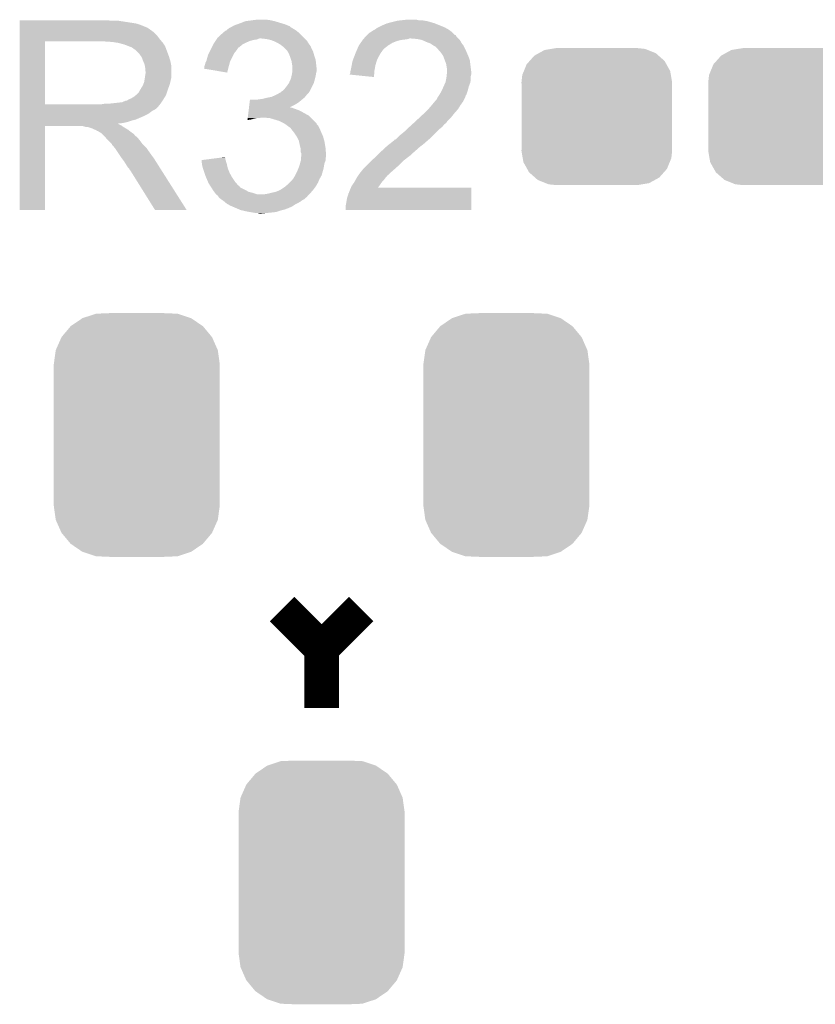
# Model space of a CAD drawing. Extents: x -9 to 122, y -9 to 65.
# Tile 233 of 256: x 76.44 to 80.53, y 39 to 44.06. Entities that reach past the tile are written whole.
import ezdxf

# ---------------------------------------------------------------- set-up
doc = ezdxf.new("R2010")
doc.units = 0
doc.layers.get('0').update_dxf_attribs({"linetype": 'CONTINUOUS'})
doc.layers.add('CLICKER_4_FOR_R7FA4M2A_V100_GTO', color=12, linetype='CONTINUOUS')
doc.layers.add('CLICKER_4_FOR_R7FA4M2A_V100_GTS', color=13, linetype='CONTINUOUS')

# ---------------------------------------------------------------- blocks, each defined once
blk = doc.blocks.new('CUSTOM_167')
for points in [[(-0.279134, 0.600266), (-0.210224, 0.622968), (0.278722, 0.600266), (0.210608, 0.622968)], [(-0.210224, 0.622968), (-0.209714, 0.623136), (0.210608, 0.622968), (0.206658, 0.623136)], [(-0.209714, 0.623136), (-0.136688, 0.62611), (0.206658, 0.623136), (0.136708, 0.62611)], [(-0.386566, 0.503224), (-0.340142, 0.558634), (0.386402, 0.503224), (0.3403, 0.558634)], [(-0.340142, 0.558634), (-0.339626, 0.559248), (0.3403, 0.558634), (0.339402, 0.559248)], [(-0.339626, 0.559248), (-0.279736, 0.599858), (0.339402, 0.559248), (0.279946, 0.599858)], [(-0.279736, 0.599858), (-0.279134, 0.600266), (0.279946, 0.599858), (0.278722, 0.600266)], [(-0.416356, 0.436482), (-0.386914, 0.502448), (0.416218, 0.436482), (0.387046, 0.502448)], [(-0.386914, 0.502448), (-0.386566, 0.503224), (0.387046, 0.502448), (0.386402, 0.503224)], [(-0.42672, 0.36322), (-0.416482, 0.435604), (0.42672, 0.36322), (0.416606, 0.435604)], [(-0.416482, 0.435604), (-0.416356, 0.436482), (0.416606, 0.435604), (0.416218, 0.436482)], [(-0.42672, 0.36195), (-0.42672, 0.36322), (0.42672, 0.36195), (0.42672, 0.36322)], [(-0.42672, -0.36195), (-0.42672, 0.36195), (0.42672, -0.36195), (0.42672, 0.36195)], [(-0.42672, -0.36322), (-0.42672, -0.36195), (0.42672, -0.36322), (0.42672, -0.36195)], [(-0.416608, -0.435604), (-0.42672, -0.36322), (0.416484, -0.435604), (0.42672, -0.36322)], [(-0.41623, -0.436458), (-0.416608, -0.435604), (0.416364, -0.436458), (0.416484, -0.435604)], [(-0.387048, -0.50245), (-0.41623, -0.436458), (0.386912, -0.50245), (0.416364, -0.436458)], [(-0.386422, -0.503202), (-0.387048, -0.50245), (0.386578, -0.503202), (0.386912, -0.50245)], [(-0.340304, -0.558634), (-0.386422, -0.503202), (0.340142, -0.558634), (0.386578, -0.503202)], [(-0.33943, -0.55923), (-0.340304, -0.558634), (0.339644, -0.55923), (0.340142, -0.558634)], [(-0.279952, -0.59986), (-0.33943, -0.55923), (0.279732, -0.59986), (0.339644, -0.55923)], [(-0.278768, -0.600254), (-0.279952, -0.59986), (0.279152, -0.600254), (0.279732, -0.59986)], [(-0.210614, -0.622972), (-0.278768, -0.600254), (0.210214, -0.622972), (0.279152, -0.600254)], [(-0.20689, -0.62313), (-0.210614, -0.622972), (0.209736, -0.62313), (0.210214, -0.622972)], [(-0.136688, -0.62611), (-0.20689, -0.62313), (0.136708, -0.62611), (0.209736, -0.62313)]]:
    blk.add_solid(points)
blk = doc.blocks.new('CUSTOM_171')
for points in [[(-0.34504, 0.286174), (-0.320744, 0.31339), (0.348152, 0.286174), (0.317222, 0.31339)], [(-0.320744, 0.31339), (-0.298526, 0.325596), (0.317222, 0.31339), (0.30335, 0.325596)], [(-0.298526, 0.325596), (-0.268438, 0.342124), (0.30335, 0.325596), (0.2622, 0.342124)], [(-0.268438, 0.342124), (-0.233628, 0.347838), (0.2622, 0.342124), (0.247972, 0.347838)], [(-0.233628, 0.347838), (-0.20955, 0.35179), (0.247972, 0.347838), (0.20955, 0.35179)], [(-0.37475, 0.234078), (-0.360486, 0.26887), (0.377262, 0.234078), (0.357822, 0.26887)], [(-0.360486, 0.26887), (-0.34504, 0.286174), (0.357822, 0.26887), (0.348152, 0.286174)], [(-0.38735, 0.17526), (-0.383124, 0.213652), (0.38735, 0.17526), (0.380766, 0.213652)], [(-0.383124, 0.213652), (-0.37475, 0.234078), (0.380766, 0.213652), (0.377262, 0.234078)], [(-0.38608, 0.154124), (-0.38735, 0.17526), (0.38608, 0.154124), (0.38735, 0.17526)], [(-0.38608, -0.154124), (-0.38608, 0.154124), (0.38608, -0.154124), (0.38608, 0.154124)], [(-0.38735, -0.17526), (-0.38608, -0.154124), (0.38735, -0.17526), (0.38608, -0.154124)], [(-0.380764, -0.213652), (-0.38735, -0.17526), (0.383124, -0.213652), (0.38735, -0.17526)], [(-0.377262, -0.234078), (-0.380764, -0.213652), (0.374748, -0.234078), (0.383124, -0.213652)], [(-0.35782, -0.26887), (-0.377262, -0.234078), (0.360486, -0.26887), (0.374748, -0.234078)], [(-0.348152, -0.286174), (-0.35782, -0.26887), (0.345038, -0.286174), (0.360486, -0.26887)], [(-0.31722, -0.31339), (-0.348152, -0.286174), (0.320744, -0.31339), (0.345038, -0.286174)], [(-0.30335, -0.325596), (-0.31722, -0.31339), (0.298524, -0.325596), (0.320744, -0.31339)], [(-0.262198, -0.342124), (-0.30335, -0.325596), (0.268438, -0.342124), (0.298524, -0.325596)], [(-0.247972, -0.347838), (-0.262198, -0.342124), (0.233626, -0.347838), (0.268438, -0.342124)], [(-0.20955, -0.35179), (-0.247972, -0.347838), (0.20955, -0.35179), (0.233626, -0.347838)]]:
    blk.add_solid(points)

msp = doc.modelspace()

# ---------------------------------------------------------------- linework, layer by layer
at = {"layer": 'CLICKER_4_FOR_R7FA4M2A_V100_GTO', "const_width": 0.1778}
for points in [[(77.78496, 41.03116), (77.98816, 40.82796)], [(77.98816, 40.82796), (78.19136, 41.03116)], [(77.98816, 40.52316), (77.98816, 40.82796)]]:
    msp.add_lwpolyline(points, dxfattribs=at)
at = {"layer": 'CLICKER_4_FOR_R7FA4M2A_V100_GTO'}
for points in [[(77.6351, 44.0563), (77.655422, 44.05884), (77.723998, 44.0563), (77.706218, 44.05884)], [(78.402182, 44.0563), (78.425042, 44.05884), (78.486002, 44.0563), (78.475838, 44.05884)], [(76.43624, 44.05376), (76.436242, 44.0563), (76.901042, 44.05376), (76.888342, 44.0563)], [(76.43624, 44.0436), (76.43624, 44.05376), (77.00772, 44.0436), (76.941682, 44.05376)], [(76.43624, 44.038518), (76.43624, 44.0436), (77.038202, 44.038518), (77.00772, 44.0436)], [(76.43624, 44.03344), (76.43624, 44.038518), (77.05344, 44.03344), (77.038202, 44.038518)], [(76.43624, 44.02836), (76.43624, 44.03344), (77.066144, 44.02836), (77.05344, 44.03344)], [(76.43624, 44.028358), (76.43624, 44.02836), (77.068684, 44.028358), (77.066144, 44.02836)], [(76.43624, 44.02328), (76.43624, 44.028358), (77.07884, 44.02328), (77.068684, 44.028358)], [(76.43624, 44.018198), (76.43624, 44.02328), (77.091542, 44.018198), (77.07884, 44.02328)], [(76.43624, 44.00804), (76.43624, 44.018198), (77.10678, 44.00804), (77.091542, 44.018198)], [(77.503022, 44.00804), (77.50641, 44.010582), (77.849734, 44.00804), (77.84592, 44.010582)], [(77.50641, 44.010582), (77.513182, 44.01566), (77.84592, 44.010582), (77.837454, 44.01566)], [(77.513182, 44.01566), (77.51826, 44.0182), (77.837454, 44.01566), (77.833218, 44.0182)], [(77.51826, 44.0182), (77.523338, 44.02074), (77.833218, 44.0182), (77.82941, 44.02074)], [(77.523338, 44.02074), (77.527572, 44.02328), (77.82941, 44.02074), (77.8256, 44.02328)], [(77.527572, 44.02328), (77.531798, 44.025816), (77.8256, 44.02328), (77.82306, 44.025816)], [(77.531798, 44.025816), (77.53604, 44.02836), (77.82306, 44.025816), (77.816704, 44.02836)], [(77.53604, 44.02836), (77.557, 44.035982), (77.816704, 44.02836), (77.79766, 44.035982)], [(77.557, 44.035982), (77.56398, 44.03852), (77.79766, 44.035982), (77.7892, 44.03852)], [(77.56398, 44.03852), (77.597002, 44.05122), (77.7892, 44.03852), (77.746858, 44.05122)], [(77.597002, 44.05122), (77.6351, 44.0563), (77.746858, 44.05122), (77.723998, 44.0563)], [(78.26248, 44.008042), (78.272642, 44.01566), (78.64094, 44.008042), (78.627608, 44.01566)], [(78.272642, 44.01566), (78.27772, 44.0182), (78.627608, 44.01566), (78.623162, 44.0182)], [(78.27772, 44.0182), (78.29296, 44.02582), (78.623162, 44.0182), (78.60538, 44.02582)], [(78.29296, 44.02582), (78.30312, 44.0309), (78.60538, 44.02582), (78.592682, 44.0309)], [(78.30312, 44.0309), (78.3209, 44.038522), (78.592682, 44.0309), (78.573628, 44.038522)], [(78.3209, 44.038522), (78.329786, 44.04106), (78.573628, 44.038522), (78.567282, 44.04106)], [(78.329786, 44.04106), (78.33868, 44.0436), (78.567282, 44.04106), (78.558392, 44.0436)], [(78.33868, 44.0436), (78.36916, 44.05122), (78.558392, 44.0436), (78.531722, 44.05122)], [(78.36916, 44.05122), (78.379322, 44.05376), (78.531722, 44.05122), (78.516482, 44.05376)], [(78.379322, 44.05376), (78.402182, 44.0563), (78.516482, 44.05376), (78.501242, 44.0563)], [(76.436238, 43.95724), (76.43624, 43.977558), (77.15758, 43.95724), (77.14234, 43.977558)], [(76.43624, 43.995338), (76.43624, 44.00804), (77.124562, 43.995338), (77.10678, 44.00804)], [(76.43624, 43.977558), (76.43624, 43.995338), (77.14234, 43.977558), (77.124562, 43.995338)], [(77.447988, 43.95724), (77.451372, 43.962318), (77.655416, 43.95724), (77.668116, 43.962318)], [(77.451372, 43.962318), (77.451374, 43.96232), (77.668116, 43.962318), (77.678282, 43.96232)], [(77.451374, 43.96232), (77.454762, 43.9674), (77.9018, 43.96232), (77.89672, 43.9674)], [(77.454762, 43.9674), (77.477114, 43.987722), (77.89672, 43.9674), (77.876398, 43.987722)], [(77.477114, 43.987722), (77.4827, 43.9928), (77.876398, 43.987722), (77.870306, 43.9928)], [(77.4827, 43.9928), (77.485246, 43.99534), (77.870306, 43.9928), (77.867258, 43.99534)], [(77.485246, 43.99534), (77.487786, 43.995354), (77.867258, 43.99534), (77.86724, 43.995354)], [(77.487786, 43.995354), (77.490328, 44.00042), (77.86724, 43.995354), (77.86116, 44.00042)], [(77.490328, 44.00042), (77.497942, 44.002964), (77.86116, 44.00042), (77.857346, 44.002964)], [(77.497942, 44.002964), (77.503022, 44.00804), (77.857346, 44.002964), (77.849734, 44.00804)], [(77.703678, 43.95978), (77.678282, 43.96232), (77.90434, 43.95978), (77.9018, 43.96232)], [(77.726538, 43.9547), (77.703678, 43.95978), (77.90942, 43.9547), (77.90434, 43.95978)], [(78.20152, 43.95724), (78.203636, 43.95978), (78.41742, 43.95724), (78.435196, 43.95978)], [(78.203636, 43.95978), (78.20575, 43.962318), (78.435196, 43.95978), (78.440276, 43.962318)], [(78.20575, 43.962318), (78.205752, 43.96232), (78.440276, 43.962318), (78.447902, 43.96232)], [(78.205752, 43.96232), (78.214218, 43.972478), (78.69174, 43.96232), (78.681584, 43.972478)], [(78.214218, 43.972478), (78.21422, 43.97248), (78.681584, 43.972478), (78.681582, 43.97248)], [(78.21422, 43.97248), (78.219296, 43.977556), (78.681582, 43.97248), (78.679042, 43.977556)], [(78.219296, 43.977556), (78.221834, 43.980094), (78.679042, 43.977556), (78.676506, 43.980094)], [(78.221834, 43.980094), (78.22184, 43.9801), (78.676506, 43.980094), (78.673966, 43.9801)], [(78.22184, 43.9801), (78.232004, 43.990262), (78.673966, 43.9801), (78.6638, 43.990262)], [(78.232004, 43.990262), (78.237082, 43.992802), (78.6638, 43.990262), (78.66126, 43.992802)], [(78.237082, 43.992802), (78.240886, 43.995338), (78.66126, 43.992802), (78.658722, 43.995338)], [(78.240886, 43.995338), (78.252322, 44.00296), (78.658722, 43.995338), (78.648054, 44.00296)], [(78.252322, 44.00296), (78.262476, 44.00804), (78.648054, 44.00296), (78.640942, 44.00804)], [(78.262476, 44.00804), (78.26248, 44.008042), (78.640942, 44.00804), (78.64094, 44.008042)], [(78.47838, 43.95978), (78.447902, 43.96232), (78.69428, 43.95978), (78.69174, 43.96232)], [(78.47839, 43.959778), (78.47838, 43.95978), (78.69428, 43.959778), (78.69428, 43.95978)], [(78.503778, 43.9547), (78.47839, 43.959778), (78.69809, 43.9547), (78.69428, 43.959778)], [(76.436232, 43.624522), (76.436238, 43.94708), (76.56576, 43.624522), (76.565782, 43.94708)], [(76.436238, 43.94708), (76.436238, 43.95724), (77.166468, 43.94708), (77.15758, 43.95724)], [(76.9112, 43.94454), (76.8731, 43.94708), (77.16869, 43.94454), (77.166468, 43.94708)], [(76.944222, 43.93946), (76.9112, 43.94454), (77.173134, 43.93946), (77.16869, 43.94454)], [(76.953558, 43.936914), (76.944222, 43.93946), (77.17536, 43.936914), (77.173134, 43.93946)], [(76.96287, 43.934374), (76.953558, 43.936914), (77.175366, 43.934374), (77.17536, 43.936914)], [(76.97216, 43.93184), (76.96287, 43.934374), (77.1779, 43.93184), (77.175366, 43.934374)], [(76.99248, 43.92422), (76.97216, 43.93184), (77.18298, 43.92422), (77.1779, 43.93184)], [(77.012802, 43.916598), (76.99248, 43.92422), (77.18603, 43.916598), (77.18298, 43.92422)], [(77.019574, 43.91152), (77.012802, 43.916598), (77.18806, 43.91152), (77.18603, 43.916598)], [(77.02296, 43.90898), (77.019574, 43.91152), (77.189014, 43.90898), (77.18806, 43.91152)], [(77.030582, 43.903898), (77.02296, 43.90898), (77.19092, 43.903898), (77.189014, 43.90898)], [(77.41539, 43.89882), (77.42047, 43.90898), (77.54874, 43.89882), (77.55636, 43.90898)], [(77.42047, 43.90898), (77.424276, 43.916592), (77.55636, 43.90898), (77.561436, 43.916592)], [(77.424276, 43.916592), (77.42428, 43.9166), (77.561436, 43.916592), (77.563974, 43.9166)], [(77.42428, 43.9166), (77.4319, 43.93184), (77.563974, 43.9166), (77.58176, 43.93184)], [(77.4319, 43.93184), (77.434442, 43.936922), (77.58176, 43.93184), (77.591924, 43.936922)], [(77.434442, 43.936922), (77.437826, 43.942), (77.591924, 43.936922), (77.60208, 43.942)], [(77.437826, 43.942), (77.442906, 43.94962), (77.60208, 43.942), (77.619858, 43.94962)], [(77.442906, 43.94962), (77.446294, 43.9547), (77.619858, 43.94962), (77.637638, 43.9547)], [(77.446294, 43.9547), (77.447988, 43.95724), (77.637638, 43.9547), (77.655416, 43.95724)], [(77.733318, 43.952158), (77.726538, 43.9547), (77.91196, 43.952158), (77.90942, 43.9547)], [(77.74686, 43.94708), (77.733318, 43.952158), (77.915136, 43.94708), (77.91196, 43.952158)], [(77.7621, 43.93946), (77.74686, 43.94708), (77.919898, 43.93946), (77.915136, 43.94708)], [(77.774798, 43.931842), (77.7621, 43.93946), (77.92466, 43.931842), (77.919898, 43.93946)], [(77.774804, 43.931838), (77.774798, 43.931842), (77.924662, 43.931838), (77.92466, 43.931842)], [(77.778188, 43.9293), (77.774804, 43.931838), (77.9272, 43.9293), (77.924662, 43.931838)], [(77.78496, 43.92422), (77.778188, 43.9293), (77.930588, 43.92422), (77.9272, 43.9293)], [(77.78877, 43.92168), (77.78496, 43.92422), (77.93228, 43.92168), (77.930588, 43.92422)], [(77.79258, 43.91914), (77.78877, 43.92168), (77.933296, 43.91914), (77.93228, 43.92168)], [(77.80274, 43.90898), (77.79258, 43.91914), (77.93736, 43.90898), (77.933296, 43.91914)], [(77.810358, 43.90136), (77.80274, 43.90898), (77.941172, 43.90136), (77.93736, 43.90898)], [(78.17104, 43.90644), (78.172128, 43.908978), (78.30566, 43.90644), (78.3082, 43.908978)], [(78.172128, 43.908978), (78.178662, 43.924222), (78.3082, 43.908978), (78.327796, 43.924222)], [(78.178662, 43.924222), (78.180352, 43.92676), (78.327796, 43.924222), (78.33106, 43.92676)], [(78.180352, 43.92676), (78.188818, 43.939458), (78.33106, 43.92676), (78.35138, 43.939458)], [(78.188818, 43.939458), (78.18882, 43.93946), (78.35138, 43.939458), (78.351384, 43.93946)], [(78.18882, 43.93946), (78.196074, 43.949618), (78.351384, 43.93946), (78.376778, 43.949618)], [(78.196074, 43.949618), (78.199704, 43.9547), (78.376778, 43.949618), (78.3971, 43.9547)], [(78.199704, 43.9547), (78.20152, 43.95724), (78.3971, 43.9547), (78.41742, 43.95724)], [(78.515214, 43.949618), (78.503778, 43.9547), (78.7019, 43.949618), (78.69809, 43.9547)], [(78.52664, 43.94454), (78.515214, 43.949618), (78.70444, 43.94454), (78.7019, 43.949618)], [(78.540188, 43.93946), (78.52664, 43.94454), (78.70698, 43.93946), (78.70444, 43.94454)], [(78.54696, 43.93692), (78.540188, 43.93946), (78.709014, 43.93692), (78.70698, 43.93946)], [(78.562198, 43.926762), (78.54696, 43.93692), (78.71714, 43.926762), (78.709014, 43.93692)], [(78.562206, 43.926758), (78.562198, 43.926762), (78.717142, 43.926758), (78.71714, 43.926762)], [(78.572356, 43.921682), (78.562206, 43.926758), (78.71968, 43.921682), (78.717142, 43.926758)], [(78.582522, 43.91152), (78.572356, 43.921682), (78.724762, 43.91152), (78.71968, 43.921682)], [(78.591412, 43.90136), (78.582522, 43.91152), (78.72984, 43.90136), (78.724762, 43.91152)], [(77.0509, 43.88358), (77.030582, 43.903898), (77.19854, 43.88358), (77.19092, 43.903898)], [(77.05997, 43.870882), (77.0509, 43.88358), (77.2033, 43.870882), (77.19854, 43.88358)], [(77.0636, 43.8658), (77.05997, 43.870882), (77.204826, 43.8658), (77.2033, 43.870882)], [(77.07122, 43.845482), (77.0636, 43.8658), (77.21092, 43.845482), (77.204826, 43.8658)], [(77.396342, 43.848022), (77.40396, 43.87596), (77.51953, 43.848022), (77.533498, 43.87596)], [(77.40396, 43.87596), (77.409038, 43.886118), (77.533498, 43.87596), (77.538578, 43.886118)], [(77.409038, 43.886118), (77.41539, 43.89882), (77.538578, 43.886118), (77.54874, 43.89882)], [(77.814716, 43.893738), (77.810358, 43.90136), (77.944982, 43.893738), (77.941172, 43.90136)], [(77.82052, 43.883582), (77.814716, 43.893738), (77.947884, 43.883582), (77.944982, 43.893738)], [(77.823378, 43.87596), (77.82052, 43.883582), (77.95006, 43.87596), (77.947884, 43.883582)], [(77.82814, 43.86326), (77.823378, 43.87596), (77.954294, 43.86326), (77.95006, 43.87596)], [(77.831528, 43.853098), (77.82814, 43.86326), (77.95768, 43.853098), (77.954294, 43.86326)], [(78.15072, 43.85564), (78.15658, 43.87088), (78.275178, 43.85564), (78.2828, 43.87088)], [(78.15658, 43.87088), (78.163418, 43.888658), (78.2828, 43.87088), (78.292958, 43.888658)], [(78.163418, 43.888658), (78.16342, 43.88866), (78.292958, 43.888658), (78.292958, 43.88866)], [(78.16342, 43.88866), (78.167774, 43.89882), (78.292958, 43.88866), (78.30058, 43.89882)], [(78.167774, 43.89882), (78.17104, 43.90644), (78.30058, 43.89882), (78.30566, 43.90644)], [(78.6003, 43.8912), (78.591412, 43.90136), (78.734196, 43.8912), (78.72984, 43.90136)], [(78.612998, 43.873422), (78.6003, 43.8912), (78.741814, 43.873422), (78.734196, 43.8912)], [(78.615858, 43.8658), (78.612998, 43.873422), (78.74508, 43.8658), (78.741814, 43.873422)], [(78.621572, 43.850558), (78.615858, 43.8658), (78.75016, 43.850558), (78.74508, 43.8658)], [(77.07122, 43.84548), (77.07122, 43.845482), (77.210922, 43.84548), (77.21092, 43.845482)], [(77.07884, 43.827698), (77.07122, 43.84548), (77.214478, 43.827698), (77.210922, 43.84548)], [(77.08011, 43.820078), (77.07884, 43.827698), (77.216, 43.820078), (77.214478, 43.827698)], [(77.08138, 43.812458), (77.08011, 43.820078), (77.216, 43.812458), (77.216, 43.820078)], [(77.08138, 43.799758), (77.08138, 43.812458), (77.216, 43.799758), (77.216, 43.812458)], [(77.38364, 43.807398), (77.383646, 43.809926), (77.508096, 43.807398), (77.50873, 43.809926)], [(77.503, 43.787062), (77.38364, 43.807398), (77.503, 43.787062), (77.508096, 43.807398)], [(77.383646, 43.809926), (77.38618, 43.812466), (77.50873, 43.809926), (77.509368, 43.812466)], [(77.38618, 43.81754), (77.386182, 43.820082), (77.51064, 43.81754), (77.511332, 43.820082)], [(77.38618, 43.812466), (77.38618, 43.81754), (77.509368, 43.812466), (77.51064, 43.81754)], [(77.386182, 43.820082), (77.388718, 43.8277), (77.511332, 43.820082), (77.51341, 43.8277)], [(77.388718, 43.8277), (77.39126, 43.837862), (77.51341, 43.8277), (77.51618, 43.837862)], [(77.39126, 43.837862), (77.395068, 43.845478), (77.51618, 43.837862), (77.518258, 43.845478)], [(77.395068, 43.845478), (77.396342, 43.848022), (77.518258, 43.845478), (77.51953, 43.848022)], [(77.833218, 43.848022), (77.831528, 43.853098), (77.958244, 43.848022), (77.95768, 43.853098)], [(77.83576, 43.83278), (77.833218, 43.848022), (77.959938, 43.83278), (77.958244, 43.848022)], [(77.8383, 43.820082), (77.83576, 43.83278), (77.96135, 43.820082), (77.959938, 43.83278)], [(77.8383, 43.807378), (77.8383, 43.820082), (77.96276, 43.807378), (77.96135, 43.820082)], [(77.8383, 43.794682), (77.8383, 43.807378), (77.96276, 43.794682), (77.96276, 43.807378)], [(78.13802, 43.79976), (78.1431, 43.82516), (78.2604, 43.79976), (78.26502, 43.82516)], [(78.1431, 43.82516), (78.145642, 43.840402), (78.26502, 43.82516), (78.26959, 43.840402)], [(78.145642, 43.840402), (78.149026, 43.850558), (78.26959, 43.840402), (78.272638, 43.850558)], [(78.149026, 43.850558), (78.15072, 43.85564), (78.272638, 43.850558), (78.275178, 43.85564)], [(78.628238, 43.832782), (78.621572, 43.850558), (78.752382, 43.832782), (78.75016, 43.850558)], [(78.63332, 43.802302), (78.628238, 43.832782), (78.756192, 43.802302), (78.752382, 43.832782)], [(77.07884, 43.75404), (77.079928, 43.761658), (77.214094, 43.75404), (77.216, 43.761658)], [(77.079928, 43.761658), (77.08138, 43.77182), (77.216, 43.761658), (77.216, 43.77182)], [(77.08392, 43.789598), (77.08138, 43.799758), (77.216, 43.789598), (77.216, 43.799758)], [(77.08138, 43.77182), (77.08392, 43.787058), (77.216, 43.77182), (77.216, 43.787058)], [(77.08392, 43.787058), (77.08392, 43.789598), (77.216, 43.787058), (77.216, 43.789598)], [(77.827292, 43.74896), (77.83068, 43.756582), (77.9526, 43.74896), (77.954504, 43.756582)], [(77.83068, 43.756582), (77.833502, 43.76928), (77.954504, 43.756582), (77.95768, 43.76928)], [(77.833502, 43.76928), (77.83576, 43.77944), (77.95768, 43.76928), (77.959372, 43.77944)], [(77.83576, 43.77944), (77.836606, 43.78452), (77.959372, 43.77944), (77.96022, 43.78452)], [(77.836606, 43.78452), (77.838298, 43.794678), (77.96022, 43.78452), (77.96276, 43.794678)], [(77.838298, 43.794678), (77.8383, 43.794682), (77.96276, 43.794678), (77.96276, 43.794682)], [(78.13294, 43.77692), (78.132942, 43.779444), (78.258364, 43.77692), (78.25856, 43.779444)], [(78.257378, 43.764202), (78.13294, 43.77692), (78.257378, 43.764202), (78.258364, 43.77692)], [(78.132942, 43.779444), (78.13548, 43.784524), (78.25856, 43.779444), (78.258954, 43.784524)], [(78.13548, 43.789602), (78.137384, 43.79722), (78.259348, 43.789602), (78.25994, 43.79722)], [(78.13548, 43.784524), (78.13548, 43.789602), (78.258954, 43.784524), (78.259348, 43.789602)], [(78.137384, 43.79722), (78.13802, 43.79976), (78.25994, 43.79722), (78.2604, 43.79976)], [(78.628008, 43.751498), (78.63078, 43.766738), (78.75524, 43.751498), (78.75524, 43.766738)], [(78.63078, 43.766738), (78.631034, 43.769278), (78.75524, 43.766738), (78.75524, 43.769278)], [(78.631034, 43.769278), (78.63205, 43.779438), (78.75524, 43.769278), (78.75778, 43.779438)], [(78.63205, 43.779438), (78.633066, 43.789598), (78.75778, 43.779438), (78.75778, 43.789598)], [(78.633066, 43.789598), (78.63332, 43.792138), (78.75778, 43.789598), (78.757464, 43.792138)], [(78.63332, 43.792138), (78.63332, 43.802302), (78.757464, 43.792138), (78.756192, 43.802302)], [(77.058504, 43.7007), (77.06106, 43.70832), (77.19822, 43.7007), (77.20099, 43.70832)], [(77.06106, 43.70832), (77.066138, 43.715938), (77.20099, 43.70832), (77.20376, 43.715938)], [(77.066138, 43.715938), (77.07122, 43.7261), (77.20376, 43.715938), (77.207454, 43.7261)], [(77.07122, 43.7261), (77.072234, 43.72864), (77.207454, 43.7261), (77.208378, 43.72864)], [(77.072234, 43.72864), (77.076298, 43.738798), (77.208378, 43.72864), (77.210636, 43.738798)], [(77.076298, 43.738798), (77.078416, 43.7515), (77.210636, 43.738798), (77.21346, 43.7515)], [(77.078416, 43.7515), (77.07884, 43.75404), (77.21346, 43.7515), (77.214094, 43.75404)], [(77.797662, 43.703242), (77.80782, 43.71594), (77.933548, 43.703242), (77.939898, 43.71594)], [(77.80782, 43.71594), (77.818704, 43.73118), (77.939898, 43.71594), (77.94752, 43.73118)], [(77.818704, 43.73118), (77.82052, 43.73372), (77.94752, 43.73118), (77.948244, 43.73372)], [(77.82052, 43.73372), (77.827292, 43.74896), (77.948244, 43.73372), (77.9526, 43.74896)], [(78.606508, 43.695622), (78.615538, 43.715938), (78.74, 43.695622), (78.74508, 43.715938)], [(78.615538, 43.715938), (78.624568, 43.736258), (78.74508, 43.715938), (78.752698, 43.736258)], [(78.624568, 43.736258), (78.6257, 43.738802), (78.752698, 43.736258), (78.753122, 43.738802)], [(78.6257, 43.738802), (78.628008, 43.751498), (78.753122, 43.738802), (78.75524, 43.751498)], [(76.997558, 43.649898), (77.010262, 43.65498), (77.175126, 43.649898), (77.17836, 43.65498)], [(77.010262, 43.65498), (77.022958, 43.662598), (77.17836, 43.65498), (77.183208, 43.662598)], [(77.022958, 43.662598), (77.032482, 43.670218), (77.183208, 43.662598), (77.188058, 43.670218)], [(77.032482, 43.670218), (77.035658, 43.672758), (77.188058, 43.670218), (77.188904, 43.672758)], [(77.035658, 43.672758), (77.048358, 43.68546), (77.188904, 43.672758), (77.193138, 43.68546)], [(77.048358, 43.68546), (77.055974, 43.700686), (77.193138, 43.68546), (77.198214, 43.700686)], [(77.055974, 43.700686), (77.058504, 43.7007), (77.198214, 43.700686), (77.19822, 43.7007)], [(77.6859, 43.65244), (77.70622, 43.65752), (77.892654, 43.65244), (77.898752, 43.65752)], [(77.70622, 43.65752), (77.718906, 43.660058), (77.898752, 43.65752), (77.901798, 43.660058)], [(77.718906, 43.660058), (77.731622, 43.662602), (77.901798, 43.660058), (77.903832, 43.662602)], [(77.731622, 43.662602), (77.754474, 43.672758), (77.903832, 43.662602), (77.911958, 43.672758)], [(77.754474, 43.672758), (77.75448, 43.67276), (77.911958, 43.672758), (77.911958, 43.67276)], [(77.75448, 43.67276), (77.772772, 43.68292), (77.911958, 43.67276), (77.922118, 43.68292)], [(77.772772, 43.68292), (77.777346, 43.68546), (77.922118, 43.68292), (77.923388, 43.68546)], [(77.777346, 43.68546), (77.77988, 43.685482), (77.923388, 43.68546), (77.9234, 43.685482)], [(77.77988, 43.685482), (77.779886, 43.687996), (77.9234, 43.685482), (77.924658, 43.687996)], [(77.779886, 43.687996), (77.779888, 43.688004), (77.924658, 43.687996), (77.924664, 43.688004)], [(77.779888, 43.688004), (77.78369, 43.69054), (77.924664, 43.688004), (77.927198, 43.69054)], [(77.78369, 43.69054), (77.787502, 43.693082), (77.927198, 43.69054), (77.928468, 43.693082)], [(77.787502, 43.693082), (77.797662, 43.703242), (77.928468, 43.693082), (77.933548, 43.703242)], [(78.579982, 43.649904), (78.585062, 43.660062), (78.72095, 43.649904), (78.72603, 43.660062)], [(78.585062, 43.660062), (78.586752, 43.6626), (78.72603, 43.660062), (78.7273, 43.6626)], [(78.586752, 43.6626), (78.59183, 43.670216), (78.7273, 43.6626), (78.72984, 43.670216)], [(78.59183, 43.670216), (78.593524, 43.672758), (78.72984, 43.670216), (78.732376, 43.672758)], [(78.593524, 43.672758), (78.595218, 43.675298), (78.732376, 43.672758), (78.733222, 43.675298)], [(78.595218, 43.675298), (78.60538, 43.693082), (78.733222, 43.675298), (78.739152, 43.693082)], [(78.60538, 43.693082), (78.606508, 43.695622), (78.739152, 43.693082), (78.74, 43.695622)], [(76.43623, 43.60164), (76.436232, 43.61434), (77.13726, 43.60164), (77.14996, 43.61434)], [(76.436232, 43.6245), (76.436232, 43.624522), (76.857858, 43.6245), (76.56576, 43.624522)], [(76.436232, 43.61434), (76.436232, 43.6245), (77.14996, 43.61434), (77.158088, 43.6245)], [(76.857858, 43.6245), (76.873098, 43.62704), (77.158088, 43.6245), (77.16012, 43.62704)], [(76.893418, 43.62704), (76.961996, 43.63466), (77.16012, 43.62704), (77.1652, 43.63466)], [(76.961996, 43.63466), (76.979776, 43.642278), (77.1652, 43.63466), (77.170278, 43.642278)], [(76.979776, 43.642278), (76.984856, 43.64228), (77.170278, 43.642278), (77.17028, 43.64228)], [(76.984856, 43.64228), (76.989938, 43.64482), (77.17028, 43.64228), (77.171896, 43.64482)], [(76.989938, 43.64482), (76.997558, 43.649898), (77.171896, 43.64482), (77.175126, 43.649898)], [(77.613984, 43.5991), (77.614606, 43.60418), (77.85608, 43.5991), (77.840842, 43.60418)], [(77.614606, 43.60418), (77.614916, 43.606718), (77.840842, 43.60418), (77.835764, 43.606718)], [(77.614916, 43.60672), (77.615224, 43.609254), (77.830686, 43.60672), (77.828146, 43.609254)], [(77.614916, 43.606718), (77.614916, 43.60672), (77.835764, 43.606718), (77.830686, 43.60672)], [(77.615224, 43.609254), (77.615226, 43.60926), (77.828146, 43.609254), (77.825692, 43.60926)], [(77.615226, 43.60926), (77.616776, 43.621962), (77.825692, 43.60926), (77.851, 43.621962)], [(77.616776, 43.621962), (77.618328, 43.63466), (77.851, 43.621962), (77.871318, 43.63466)], [(77.618328, 43.63466), (77.61988, 43.64736), (77.871318, 43.63466), (77.886558, 43.64736)], [(77.652882, 43.64736), (77.66812, 43.6499), (77.886558, 43.64736), (77.889606, 43.6499)], [(77.66812, 43.6499), (77.6859, 43.65244), (77.889606, 43.6499), (77.892654, 43.65244)], [(78.5368, 43.5991), (78.55204, 43.61688), (78.6892, 43.5991), (78.700312, 43.61688)], [(78.55204, 43.61688), (78.554156, 43.61942), (78.700312, 43.61688), (78.7019, 43.61942)], [(78.554156, 43.61942), (78.568972, 43.6372), (78.7019, 43.61942), (78.714598, 43.6372)], [(78.568972, 43.6372), (78.577438, 43.647358), (78.714598, 43.6372), (78.719676, 43.647358)], [(78.577438, 43.647358), (78.579982, 43.649904), (78.719676, 43.647358), (78.72095, 43.649904)], [(76.43623, 43.59656), (76.43623, 43.60164), (77.129638, 43.59656), (77.13726, 43.60164)], [(76.43623, 43.591478), (76.43623, 43.59656), (77.11948, 43.591478), (77.129638, 43.59656)], [(76.43623, 43.57624), (76.43623, 43.591478), (77.099158, 43.57624), (77.11948, 43.591478)], [(76.43623, 43.561), (76.43623, 43.57624), (77.06868, 43.561), (77.099158, 43.57624)], [(76.43623, 43.54576), (76.43623, 43.561), (77.033118, 43.54576), (77.06868, 43.561)], [(77.60809, 43.55084), (77.6084, 43.55338), (77.64272, 43.55084), (77.655418, 43.55338)], [(77.6084, 43.55338), (77.60871, 43.55592), (77.668118, 43.55338), (77.678278, 43.55592)], [(77.60871, 43.55592), (77.609952, 43.566078), (77.932278, 43.55592), (77.92212, 43.566078)], [(77.609952, 43.566078), (77.613054, 43.59148), (77.92212, 43.566078), (77.876402, 43.59148)], [(77.613054, 43.59148), (77.613984, 43.5991), (77.876402, 43.59148), (77.85608, 43.5991)], [(77.721458, 43.55338), (77.690982, 43.55592), (77.934818, 43.55338), (77.932278, 43.55592)], [(77.772258, 43.538142), (77.721458, 43.55338), (77.950054, 43.538142), (77.934818, 43.55338)], [(78.469782, 43.5356), (78.48893, 43.55338), (78.63332, 43.5356), (78.6511, 43.55338)], [(78.48893, 43.55338), (78.516284, 43.57878), (78.6511, 43.55338), (78.67142, 43.57878)], [(78.516284, 43.57878), (78.51902, 43.58132), (78.67142, 43.57878), (78.673642, 43.58132)], [(78.51902, 43.58132), (78.536798, 43.599098), (78.673642, 43.58132), (78.6892, 43.599098)], [(78.536798, 43.599098), (78.5368, 43.5991), (78.6892, 43.599098), (78.6892, 43.5991)], [(76.43622, 43.080962), (76.436228, 43.512718), (76.565738, 43.080962), (76.56576, 43.512718)], [(76.436228, 43.522898), (76.43623, 43.525406), (76.944224, 43.522898), (76.941712, 43.525406)], [(76.436228, 43.515278), (76.436228, 43.522898), (76.95946, 43.515278), (76.944224, 43.522898)], [(76.436228, 43.51274), (76.436228, 43.515278), (76.962846, 43.51274), (76.95946, 43.515278)], [(76.436228, 43.512718), (76.436228, 43.51274), (76.56576, 43.512718), (76.758798, 43.51274)], [(76.43623, 43.54068), (76.43623, 43.54576), (77.012802, 43.54068), (77.033118, 43.54576)], [(76.43623, 43.53306), (76.43623, 43.54068), (76.989938, 43.53306), (77.012802, 43.54068)], [(76.43623, 43.52798), (76.43623, 43.53306), (76.967078, 43.52798), (76.989938, 43.53306)], [(76.43623, 43.525406), (76.43623, 43.52798), (76.941712, 43.525406), (76.967078, 43.52798)], [(76.76896, 43.510198), (76.758798, 43.51274), (76.966236, 43.510198), (76.962846, 43.51274)], [(76.776578, 43.507662), (76.76896, 43.510198), (76.969618, 43.507662), (76.966236, 43.510198)], [(76.786736, 43.50766), (76.776578, 43.507662), (76.96962, 43.50766), (76.969618, 43.507662)], [(76.786744, 43.507658), (76.786736, 43.50766), (76.969622, 43.507658), (76.96962, 43.50766)], [(76.809598, 43.50004), (76.786744, 43.507658), (76.98232, 43.50004), (76.969622, 43.507658)], [(77.607164, 43.543248), (77.60747, 43.54576), (77.607164, 43.543248), (77.624938, 43.54576)], [(77.60747, 43.54576), (77.60809, 43.55084), (77.624938, 43.54576), (77.64272, 43.55084)], [(77.792578, 43.52798), (77.772258, 43.538142), (77.960216, 43.52798), (77.950054, 43.538142)], [(77.796398, 43.525434), (77.792578, 43.52798), (77.96276, 43.525434), (77.960216, 43.52798)], [(77.80021, 43.522894), (77.796398, 43.525434), (77.962766, 43.522894), (77.96276, 43.525434)], [(77.80782, 43.51782), (77.80021, 43.522894), (77.96784, 43.51782), (77.962766, 43.522894)], [(77.811212, 43.515276), (77.80782, 43.51782), (77.970382, 43.515276), (77.96784, 43.51782)], [(77.81798, 43.5102), (77.811212, 43.515276), (77.97292, 43.5102), (77.970382, 43.515276)], [(77.8256, 43.50512), (77.81798, 43.5102), (77.97546, 43.50512), (77.97292, 43.5102)], [(77.828138, 43.50258), (77.8256, 43.50512), (77.97673, 43.50258), (77.97546, 43.50512)], [(77.830114, 43.50004), (77.828138, 43.50258), (77.978, 43.50004), (77.97673, 43.50258)], [(78.43012, 43.50004), (78.439006, 43.507658), (78.598394, 43.50004), (78.607918, 43.507658)], [(78.439006, 43.507658), (78.4479, 43.51528), (78.607918, 43.507658), (78.614014, 43.51528)], [(78.4479, 43.51528), (78.453368, 43.520358), (78.614014, 43.51528), (78.618078, 43.520358)], [(78.453368, 43.520358), (78.461574, 43.527978), (78.618078, 43.520358), (78.628238, 43.527978)], [(78.461574, 43.527978), (78.469782, 43.5356), (78.628238, 43.527978), (78.63332, 43.5356)], [(76.81976, 43.49496), (76.809598, 43.50004), (76.990788, 43.49496), (76.98232, 43.50004)], [(76.82738, 43.49242), (76.81976, 43.49496), (76.99502, 43.49242), (76.990788, 43.49496)], [(76.834996, 43.487342), (76.82738, 43.49242), (77.001368, 43.487342), (76.99502, 43.49242)], [(76.842616, 43.4848), (76.834996, 43.487342), (77.004546, 43.4848), (77.001368, 43.487342)], [(76.845158, 43.482262), (76.842616, 43.4848), (77.007718, 43.482262), (77.004546, 43.4848)], [(76.845162, 43.48226), (76.845158, 43.482262), (77.00772, 43.48226), (77.007718, 43.482262)], [(76.857858, 43.474642), (76.845162, 43.48226), (77.01788, 43.474642), (77.00772, 43.48226)], [(76.85786, 43.47464), (76.857858, 43.474642), (77.017882, 43.47464), (77.01788, 43.474642)], [(76.860404, 43.472096), (76.85786, 43.47464), (77.02296, 43.472096), (77.017882, 43.47464)], [(76.86802, 43.46448), (76.860404, 43.472096), (77.028042, 43.46448), (77.02296, 43.472096)], [(76.868022, 43.464478), (76.86802, 43.46448), (77.028042, 43.464478), (77.028042, 43.46448)], [(76.877054, 43.454318), (76.868022, 43.464478), (77.040742, 43.454318), (77.028042, 43.464478)], [(76.88834, 43.44162), (76.877054, 43.454318), (77.051324, 43.44162), (77.040742, 43.454318)], [(77.843946, 43.48226), (77.830114, 43.50004), (77.98562, 43.48226), (77.978, 43.50004)], [(77.84592, 43.47972), (77.843946, 43.48226), (77.98675, 43.47972), (77.98562, 43.48226)], [(77.859468, 43.4594), (77.84592, 43.47972), (77.995782, 43.4594), (77.98675, 43.47972)], [(77.861158, 43.456862), (77.859468, 43.4594), (77.996476, 43.456862), (77.995782, 43.4594)], [(77.87132, 43.436542), (77.861158, 43.456862), (78.002016, 43.436542), (77.996476, 43.456862)], [(78.369162, 43.444164), (78.379318, 43.45432), (78.54019, 43.444164), (78.55204, 43.45432)], [(78.379318, 43.45432), (78.386942, 43.461942), (78.55204, 43.45432), (78.559662, 43.461942)], [(78.386942, 43.461942), (78.39964, 43.4721), (78.559662, 43.461942), (78.56982, 43.4721)], [(78.39964, 43.4721), (78.414878, 43.484798), (78.56982, 43.4721), (78.582518, 43.484798)], [(78.414878, 43.484798), (78.42758, 43.4975), (78.582518, 43.484798), (78.59522, 43.4975)], [(78.42758, 43.4975), (78.43012, 43.50004), (78.59522, 43.4975), (78.598394, 43.50004)], [(76.89088, 43.43908), (76.88834, 43.44162), (77.05344, 43.43908), (77.051324, 43.44162)], [(76.911194, 43.418766), (76.89088, 43.43908), (77.068678, 43.418766), (77.05344, 43.43908)], [(76.911196, 43.41876), (76.911194, 43.418766), (77.068682, 43.41876), (77.068678, 43.418766)], [(76.9112, 43.416226), (76.911196, 43.41876), (77.071216, 43.416226), (77.068682, 43.41876)], [(76.92644, 43.398442), (76.9112, 43.416226), (77.089, 43.398442), (77.071216, 43.416226)], [(77.87245, 43.43146), (77.87132, 43.436542), (78.0034, 43.43146), (78.002016, 43.436542)], [(77.8764, 43.41368), (77.87245, 43.43146), (78.006364, 43.41368), (78.0034, 43.43146)], [(77.879576, 43.400982), (77.8764, 43.41368), (78.00848, 43.400982), (78.006364, 43.41368)], [(78.29571, 43.3832), (78.317724, 43.40352), (78.46822, 43.3832), (78.49108, 43.40352)], [(78.317724, 43.40352), (78.325978, 43.411138), (78.49108, 43.40352), (78.500874, 43.411138)], [(78.325978, 43.411138), (78.338906, 43.4213), (78.500874, 43.411138), (78.513942, 43.4213)], [(78.338906, 43.4213), (78.361528, 43.43908), (78.513942, 43.4213), (78.53426, 43.43908)], [(78.361528, 43.43908), (78.36154, 43.439088), (78.53426, 43.43908), (78.534268, 43.439088)], [(78.36154, 43.439088), (78.361556, 43.441624), (78.534268, 43.439088), (78.537228, 43.441624)], [(78.361556, 43.441624), (78.369162, 43.444164), (78.537228, 43.441624), (78.54019, 43.444164)], [(76.926442, 43.39844), (76.92644, 43.398442), (77.089, 43.39844), (77.089, 43.398442)], [(76.943374, 43.37304), (76.926442, 43.39844), (77.10678, 43.37304), (77.089, 43.39844)], [(76.95692, 43.35272), (76.943374, 43.37304), (77.12156, 43.35272), (77.10678, 43.37304)], [(76.962636, 43.3451), (76.95692, 43.35272), (77.1271, 43.3451), (77.12156, 43.35272)], [(77.470436, 43.350174), (77.490326, 43.352712), (77.49286, 43.350174), (77.490326, 43.352712)], [(77.88148, 43.393362), (77.879576, 43.400982), (78.009068, 43.393362), (78.00848, 43.400982)], [(77.88148, 43.378124), (77.88148, 43.393362), (78.01024, 43.378124), (78.009068, 43.393362)], [(77.884018, 43.373044), (77.88148, 43.378124), (78.01063, 43.373044), (78.01024, 43.378124)], [(77.882536, 43.347636), (77.883172, 43.355258), (78.00848, 43.347636), (78.011018, 43.355258)], [(77.883172, 43.355258), (77.88402, 43.365418), (78.011018, 43.355258), (78.011018, 43.365418)], [(77.88402, 43.367962), (77.884018, 43.373044), (78.01102, 43.367962), (78.01063, 43.373044)], [(77.88402, 43.365418), (77.88402, 43.367962), (78.011018, 43.365418), (78.01102, 43.367962)], [(78.2447, 43.33494), (78.264702, 43.35272), (78.409802, 43.33494), (78.43266, 43.35272)], [(78.264702, 43.35272), (78.26756, 43.35526), (78.43266, 43.35272), (78.436046, 43.35526)], [(78.26756, 43.35526), (78.27264, 43.36034), (78.436046, 43.35526), (78.442818, 43.36034)], [(78.27264, 43.36034), (78.287878, 43.375578), (78.442818, 43.36034), (78.45806, 43.375578)], [(78.287878, 43.375578), (78.290418, 43.378118), (78.45806, 43.375578), (78.463136, 43.378118)], [(78.290418, 43.378118), (78.29296, 43.38066), (78.463136, 43.378118), (78.465678, 43.38066)], [(78.29296, 43.38066), (78.29571, 43.3832), (78.465678, 43.38066), (78.46822, 43.3832)], [(76.97216, 43.332398), (76.962636, 43.3451), (77.13516, 43.332398), (77.1271, 43.3451)], [(76.98486, 43.31208), (76.97216, 43.332398), (77.14805, 43.31208), (77.13516, 43.332398)], [(76.99502, 43.29684), (76.98486, 43.31208), (77.15772, 43.29684), (77.14805, 43.31208)], [(77.37096, 43.33748), (77.410738, 43.342556), (77.495402, 43.33748), (77.492862, 43.342556)], [(77.370962, 43.337478), (77.37096, 43.33748), (77.495402, 43.337478), (77.495402, 43.33748)], [(77.37208, 43.327322), (77.370962, 43.337478), (77.49794, 43.327322), (77.495402, 43.337478)], [(77.372922, 43.319698), (77.37208, 43.327322), (77.50048, 43.319698), (77.49794, 43.327322)], [(77.37348, 43.314622), (77.372922, 43.319698), (77.50161, 43.314622), (77.50048, 43.319698)], [(77.377928, 43.296838), (77.37348, 43.314622), (77.505562, 43.296838), (77.50161, 43.314622)], [(77.410738, 43.342556), (77.470436, 43.350174), (77.492862, 43.342556), (77.49286, 43.350174)], [(77.86878, 43.294298), (77.873862, 43.307), (77.99832, 43.294298), (78.000436, 43.307)], [(77.873862, 43.307), (77.874554, 43.30954), (78.000436, 43.307), (78.00086, 43.30954)], [(77.874554, 43.30954), (77.878016, 43.322238), (78.00086, 43.30954), (78.0034, 43.322238)], [(77.878016, 43.322238), (77.881478, 43.334936), (78.0034, 43.322238), (78.008478, 43.334936)], [(77.881478, 43.334936), (77.88148, 43.334942), (78.008478, 43.334936), (78.008478, 43.334942)], [(77.88148, 43.334942), (77.882536, 43.347636), (78.008478, 43.334942), (78.00848, 43.347636)], [(78.20406, 43.2943), (78.22184, 43.31208), (78.366936, 43.2943), (78.38694, 43.31208)], [(78.22184, 43.31208), (78.244698, 43.334938), (78.38694, 43.31208), (78.4098, 43.334938)], [(78.244698, 43.334938), (78.2447, 43.33494), (78.4098, 43.334938), (78.409802, 43.33494)], [(77.000098, 43.29176), (76.99502, 43.29684), (77.160944, 43.29176), (77.15772, 43.29684)], [(77.002638, 43.286684), (77.000098, 43.29176), (77.164164, 43.286684), (77.160944, 43.29176)], [(77.005178, 43.284142), (77.002638, 43.286684), (77.165776, 43.284142), (77.164164, 43.286684)], [(77.132178, 43.08095), (77.005178, 43.284142), (77.294694, 43.08095), (77.165776, 43.284142)], [(77.378562, 43.2943), (77.377928, 43.296838), (77.506578, 43.2943), (77.505562, 43.296838)], [(77.386182, 43.271438), (77.378562, 43.2943), (77.51572, 43.271438), (77.506578, 43.2943)], [(77.39126, 43.2562), (77.386182, 43.271438), (77.524188, 43.2562), (77.51572, 43.271438)], [(77.394526, 43.24858), (77.39126, 43.2562), (77.52842, 43.24858), (77.524188, 43.2562)], [(77.843382, 43.243502), (77.852086, 43.258738), (77.979452, 43.243502), (77.98816, 43.258738)], [(77.852086, 43.258738), (77.85354, 43.26128), (77.98816, 43.258738), (77.988886, 43.26128)], [(77.85354, 43.26128), (77.8637, 43.2816), (77.988886, 43.26128), (77.994692, 43.2816)], [(77.8637, 43.2816), (77.86878, 43.294298), (77.994692, 43.2816), (77.99832, 43.294298)], [(78.170192, 43.248578), (78.17358, 43.25366), (78.31836, 43.248578), (78.323438, 43.25366)], [(78.17358, 43.25366), (78.176956, 43.258726), (78.323438, 43.25366), (78.325974, 43.258726)], [(78.176956, 43.258726), (78.176966, 43.25874), (78.325974, 43.258726), (78.328514, 43.25874)], [(78.176966, 43.25874), (78.18374, 43.2689), (78.328514, 43.25874), (78.338676, 43.2689)], [(78.18374, 43.2689), (78.187804, 43.273982), (78.338676, 43.2689), (78.34376, 43.273982)], [(78.187804, 43.273982), (78.202028, 43.29176), (78.34376, 43.273982), (78.36408, 43.29176)], [(78.202028, 43.29176), (78.20406, 43.2943), (78.36408, 43.29176), (78.366936, 43.2943)], [(77.404326, 43.225718), (77.394526, 43.24858), (77.54366, 43.225718), (77.52842, 43.24858)], [(77.4065, 43.220642), (77.404326, 43.225718), (77.548104, 43.220642), (77.54366, 43.225718)], [(77.41412, 43.207938), (77.4065, 43.220642), (77.559228, 43.207938), (77.548104, 43.220642)], [(77.415814, 43.2054), (77.41412, 43.207938), (77.561448, 43.2054), (77.559228, 43.207938)], [(77.415818, 43.205392), (77.415814, 43.2054), (77.563984, 43.205392), (77.561448, 43.2054)], [(77.420896, 43.197778), (77.415818, 43.205392), (77.569066, 43.197778), (77.563984, 43.205392)], [(77.781148, 43.18762), (77.800202, 43.200322), (77.94752, 43.18762), (77.956592, 43.200322)], [(77.800202, 43.200322), (77.805912, 43.205398), (77.956592, 43.200322), (77.96022, 43.205398)], [(77.805912, 43.205398), (77.82306, 43.22064), (77.96022, 43.205398), (77.968928, 43.22064)], [(77.82306, 43.22064), (77.825598, 43.223178), (77.968928, 43.22064), (77.97038, 43.223178)], [(77.825598, 43.223178), (77.833222, 43.230802), (77.97038, 43.223178), (77.973646, 43.230802)], [(77.833222, 43.230802), (77.841348, 43.24096), (77.973646, 43.230802), (77.978, 43.24096)], [(77.841348, 43.24096), (77.843382, 43.243502), (77.978, 43.24096), (77.979452, 43.243502)], [(78.138746, 43.19524), (78.143102, 43.205402), (78.277762, 43.19524), (78.284858, 43.205402)], [(78.143102, 43.205402), (78.153986, 43.22064), (78.284858, 43.205402), (78.2955, 43.22064)], [(78.153986, 43.22064), (78.155802, 43.22318), (78.2955, 43.22064), (78.297404, 43.22318)], [(78.155802, 43.22318), (78.160032, 43.230798), (78.297404, 43.22318), (78.30312, 43.230798)], [(78.160032, 43.230798), (78.164266, 43.23842), (78.30312, 43.230798), (78.310738, 43.23842)], [(78.164266, 43.23842), (78.1685, 43.24604), (78.310738, 43.23842), (78.316454, 43.24604)], [(78.1685, 43.24604), (78.170192, 43.248578), (78.316454, 43.24604), (78.31836, 43.248578)], [(77.424282, 43.1927), (77.420896, 43.197778), (77.579222, 43.1927), (77.569066, 43.197778)], [(77.428854, 43.18508), (77.424282, 43.1927), (77.594458, 43.18508), (77.579222, 43.1927)], [(77.431898, 43.180002), (77.428854, 43.18508), (77.603346, 43.180002), (77.594458, 43.18508)], [(77.435712, 43.174918), (77.431898, 43.180002), (77.612244, 43.174918), (77.603346, 43.180002)], [(77.43952, 43.16984), (77.435712, 43.174918), (77.632558, 43.16984), (77.612244, 43.174918)], [(77.445236, 43.16222), (77.43952, 43.16984), (77.655424, 43.16222), (77.632558, 43.16984)], [(77.447138, 43.159682), (77.445236, 43.16222), (77.922126, 43.159682), (77.924662, 43.16222)], [(77.454758, 43.154602), (77.447138, 43.159682), (77.917046, 43.154602), (77.922126, 43.159682)], [(77.456458, 43.152054), (77.454758, 43.154602), (77.9145, 43.152054), (77.917046, 43.154602)], [(77.458152, 43.149514), (77.456458, 43.152054), (77.914494, 43.149514), (77.9145, 43.152054)], [(77.45984, 43.14698), (77.458152, 43.149514), (77.911958, 43.14698), (77.914494, 43.149514)], [(77.696062, 43.16222), (77.7113, 43.16476), (77.924662, 43.16222), (77.927202, 43.16476)], [(77.7113, 43.16476), (77.73162, 43.16984), (77.927202, 43.16476), (77.932282, 43.16984)], [(77.73162, 43.16984), (77.754482, 43.174922), (77.932282, 43.16984), (77.936636, 43.174922)], [(77.754482, 43.174922), (77.777342, 43.185082), (77.936636, 43.174922), (77.945344, 43.185082)], [(77.777342, 43.185082), (77.781148, 43.18762), (77.945344, 43.185082), (77.94752, 43.18762)], [(78.120242, 43.14698), (78.12532, 43.162224), (78.75777, 43.14698), (78.757772, 43.162224)], [(78.12532, 43.162224), (78.125326, 43.164766), (78.757772, 43.162224), (78.757774, 43.164766)], [(78.125326, 43.164766), (78.12786, 43.167304), (78.757774, 43.164766), (78.757774, 43.167304)], [(78.12786, 43.167304), (78.1304, 43.17492), (78.757774, 43.167304), (78.757776, 43.17492)], [(78.1304, 43.17492), (78.13548, 43.18762), (78.757776, 43.17492), (78.757778, 43.18762)], [(78.13548, 43.18762), (78.138736, 43.195218), (78.757778, 43.18762), (78.75778, 43.195218)], [(78.138736, 43.195218), (78.138746, 43.19524), (78.75778, 43.195218), (78.277762, 43.19524)], [(77.459842, 43.146978), (77.45984, 43.14698), (77.911956, 43.146978), (77.911958, 43.14698)], [(77.462382, 43.144438), (77.459842, 43.146978), (77.90688, 43.144438), (77.911956, 43.146978)], [(77.467458, 43.139362), (77.462382, 43.144438), (77.9018, 43.139362), (77.90688, 43.144438)], [(77.47102, 43.136818), (77.467458, 43.139362), (77.899256, 43.136818), (77.9018, 43.139362)], [(77.478132, 43.131738), (77.47102, 43.136818), (77.8891, 43.131738), (77.899256, 43.136818)], [(77.48524, 43.12666), (77.478132, 43.131738), (77.882328, 43.12666), (77.8891, 43.131738)], [(77.488292, 43.124118), (77.48524, 43.12666), (77.878938, 43.124118), (77.882328, 43.12666)], [(77.497434, 43.1165), (77.488292, 43.124118), (77.86624, 43.1165), (77.878938, 43.124118)], [(77.500482, 43.11396), (77.497434, 43.1165), (77.86116, 43.11396), (77.86624, 43.1165)], [(77.509374, 43.108878), (77.500482, 43.11396), (77.850998, 43.108878), (77.86116, 43.11396)], [(77.518258, 43.1038), (77.509374, 43.108878), (77.84338, 43.1038), (77.850998, 43.108878)], [(77.530114, 43.09872), (77.518258, 43.1038), (77.83576, 43.09872), (77.84338, 43.1038)], [(77.547894, 43.0911), (77.530114, 43.09872), (77.81798, 43.0911), (77.83576, 43.09872)], [(78.11262, 43.106342), (78.11516, 43.11904), (78.757762, 43.106342), (78.757764, 43.11904)], [(78.11262, 43.080962), (78.11262, 43.106342), (78.757758, 43.080962), (78.757762, 43.106342)], [(78.11516, 43.11904), (78.1177, 43.13428), (78.757764, 43.11904), (78.757768, 43.13428)], [(78.1177, 43.13428), (78.120242, 43.14698), (78.757768, 43.13428), (78.75777, 43.14698)], [(76.565738, 43.08094), (76.43622, 43.080962), (76.565738, 43.08094), (76.565738, 43.080962)], [(77.2947, 43.08094), (77.294694, 43.08095), (77.2947, 43.08094), (77.132178, 43.08095)], [(77.565676, 43.08348), (77.547894, 43.0911), (77.797658, 43.08348), (77.81798, 43.0911)], [(77.571598, 43.080942), (77.565676, 43.08348), (77.787506, 43.080942), (77.797658, 43.08348)], [(77.582612, 43.0784), (77.571598, 43.080942), (77.777342, 43.0784), (77.787506, 43.080942)], [(77.60462, 43.07332), (77.582612, 43.0784), (77.762098, 43.07332), (77.777342, 43.0784)], [(77.61986, 43.07078), (77.60462, 43.07332), (77.754478, 43.07078), (77.762098, 43.07332)], [(77.6351, 43.06824), (77.61986, 43.07078), (77.73162, 43.06824), (77.754478, 43.07078)], [(77.647798, 43.0657), (77.6351, 43.06824), (77.70622, 43.0657), (77.73162, 43.06824)], [(77.668118, 43.06316), (77.657958, 43.0657), (77.680822, 43.06316), (77.70622, 43.0657)], [(78.757758, 43.08094), (78.11262, 43.080962), (78.757758, 43.08094), (78.757758, 43.080962)]]:
    msp.add_solid(points, dxfattribs=at)

# ---------------------------------------------------------------- block references
at = {"layer": 'CLICKER_4_FOR_R7FA4M2A_V100_GTS'}
for name, p in [('CUSTOM_171', (79.40294, 43.561)), ('CUSTOM_171', (80.36306, 43.561)), ('CUSTOM_167', (77.0382, 41.92524)), ('CUSTOM_167', (78.93812, 41.92524)), ('CUSTOM_167', (77.98816, 39.62654))]:
    msp.add_blockref(name, p, dxfattribs=at)

doc.saveas('drawing.dxf')
